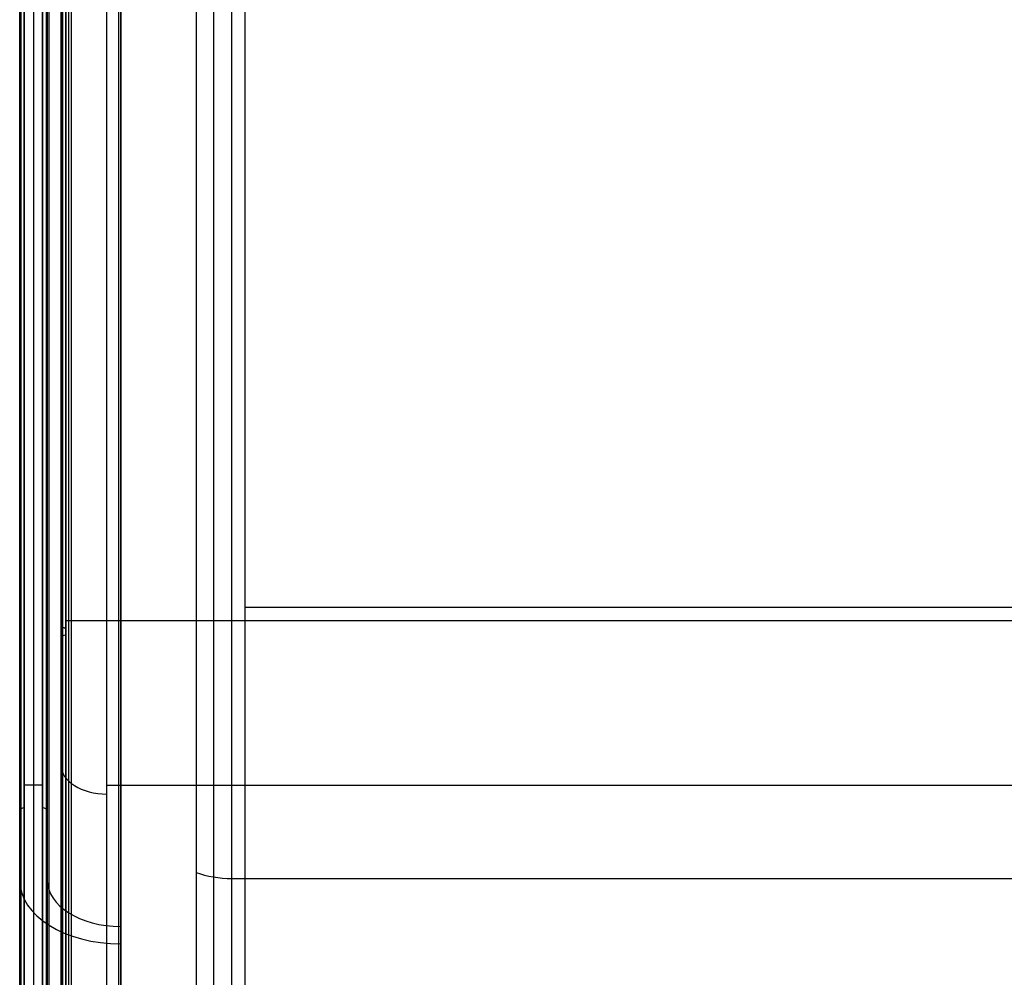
# Model space of a CAD drawing. Header units: millimetres. Extents: x -332 to 332, y -5 to 968.
# Tile 1 of 256: x -332 to -118, y 551 to 759. Entities that reach past the tile are written whole.
import ezdxf

# ---------------------------------------------------------------- set-up
doc = ezdxf.new("R2010")
doc.units = ezdxf.units.MM
doc.header["$MEASUREMENT"] = 0
for name, color, linetype in [('IGES level 28', 31, 'Continuous'), ('IGES level 30', 9, 'Continuous'), ('IGES level 31', 9, 'Continuous')]:
    doc.layers.add(name, color=color, linetype=linetype)

msp = doc.modelspace()

# ---------------------------------------------------------------- linework, layer by layer
at = {"layer": 'IGES level 28', "extrusion": (0, 0.777146, 0.62932)}
for centre, radius, start, end in [((331, 700.04, 1322.15), 1, 270, 360), ((327, 700.04, 1322.15), 1, 180, 270), ((285.85, 743.04, 1350.16), 15, 59.0362, 90), ((310, 724.04, 1322.14), 22, 0, 90), ((310, 724.04, 1322.15), 16, 0, 90)]:
    msp.add_arc(centre, radius, start, end, dxfattribs=at)
at = {"layer": 'IGES level 28'}
for points in [[(-293.56, 874.97, 1681.2), (-293.56, 573.57, 1437.13), (-293.56, 272.17, 1193.06)], [(-289.85, 873.96, 1682.44), (-289.85, 572.57, 1438.37), (-289.85, 271.17, 1194.3)], [(-285.85, 270.82, 1194.73), (-285.85, 572.22, 1438.79), (-285.85, 873.62, 1682.86)], [(-285.85, 270.82, 1194.73), (-285.85, 572.22, 1438.79), (-285.85, 873.62, 1682.86)], [(-331, 337.71, 1162.68), (-331, 592.61, 1369.09), (-331, 847.52, 1575.51)], [(-331, 847.52, 1575.51), (-331, 592.61, 1369.09), (-331, 337.71, 1162.68)], [(-329, 847.52, 1575.51), (-329, 592.61, 1369.09), (-329, 337.71, 1162.68)], [(-327, 337.71, 1162.68), (-327, 592.61, 1369.09), (-327, 847.52, 1575.51)], [(-327, 337.71, 1162.68), (-327, 592.61, 1369.09), (-327, 847.52, 1575.51)], [(-332, 330.49, 1168.41), (-332, 586.95, 1376.09), (-332, 843.41, 1583.76)], [(-332, 330.49, 1168.41), (-332, 586.95, 1376.09), (-332, 843.41, 1583.76)], [(-331.71, 330.94, 1167.86), (-331.71, 587.4, 1375.54), (-331.71, 843.85, 1583.21)], [(-331, 844.04, 1582.99), (-331, 587.58, 1375.31), (-331, 331.12, 1167.63)], [(-331, 844.04, 1582.99), (-331, 587.58, 1375.31), (-331, 331.12, 1167.63)], [(-327, 331.12, 1167.63), (-327, 587.58, 1375.31), (-327, 844.04, 1582.99)], [(-327, 844.04, 1582.99), (-327, 587.58, 1375.31), (-327, 331.12, 1167.63)], [(-326.23, 843.81, 1583.27), (-326.23, 587.35, 1375.59), (-326.23, 330.89, 1167.92)], [(-326, 843.41, 1583.76), (-326, 586.95, 1376.09), (-326, 330.49, 1168.41)], [(-326, 330.49, 1168.41), (-326, 586.95, 1376.09), (-326, 843.41, 1583.76)], [(-332, 835.3, 1608.08), (-332, 571.85, 1394.74), (-332, 308.39, 1181.4)], [(-332, 308.39, 1181.4), (-332, 571.85, 1394.74), (-332, 835.3, 1608.08)], [(-326, 835.3, 1608.08), (-326, 571.85, 1394.74), (-326, 308.39, 1181.4)], [(-326, 308.39, 1181.4), (-326, 571.85, 1394.74), (-326, 835.3, 1608.08)], [(-310, 293.47, 1189.9), (-310, 561.78, 1407.17), (-310, 830.09, 1624.45)], [(-310, 830.09, 1624.45), (-310, 561.78, 1407.17), (-310, 293.47, 1189.9)], [(-321.31, 301.27, 1190.19), (-321.31, 564.73, 1403.53), (-321.31, 828.18, 1616.87)], [(-325.56, 298.6, 1193.49), (-325.56, 562.06, 1406.83), (-325.56, 825.51, 1620.17)], [(-310, 826.63, 1629.37), (-310, 558, 1411.83), (-310, 289.36, 1194.3)], [(-331, 613.95, 1386.37), (-331, 607.59, 1386.37), (-331, 601.24, 1386.37)], [(-327, 613.95, 1386.37), (-327, 607.59, 1386.37), (-327, 601.24, 1386.37)], [(-332, 596.33, 1383.68), (-332, 581.23, 1386.89), (-332, 566.12, 1390.11)], [(-326, 596.33, 1383.68), (-326, 581.23, 1386.89), (-326, 566.12, 1390.11)], [(-331, 592.61, 1369.09), (-329, 592.61, 1369.09), (-327, 592.61, 1369.09)], [(-310, 592.55, 1432.09), (0, 592.55, 1432.09), (310, 592.55, 1432.09)], [(-332, 581.1, 1402.24), (-332, 577.14, 1383.58), (-332, 573.18, 1364.93)], [(-326, 581.1, 1402.24), (-326, 577.14, 1383.58), (-326, 573.18, 1364.93)], [(-331, 577.85, 1357.14), (-331, 577.85, 1362.29), (-331, 577.85, 1367.43)], [(-327, 577.85, 1357.14), (-327, 577.85, 1362.29), (-327, 577.85, 1367.43)], [(-285.85, 572.22, 1438.79), (0, 572.22, 1438.79), (285.85, 572.22, 1438.79)]]:
    msp.add_open_spline(points, degree=2, dxfattribs=at)
at = {"layer": 'IGES level 30'}
for points, knots in [([(-310.5, 932.44, 1610.65), (-310.5, 930.34, 1608.95), (-310.5, 928.24, 1607.25), (-310.5, 727.24, 1444.48), (-310.5, 528.34, 1283.41), (-310.5, 329.44, 1122.35)], [0.0229606, 0.0229606, 0.0229606, 0.0229606, 0.0310732, 0.0310732, 0.798884, 0.798884, 0.798884, 0.798884]), ([(-322.94, 321, 1132.77), (-322.94, 519.9, 1293.84), (-322.94, 718.8, 1454.9), (-322.94, 921.87, 1619.35), (-322.94, 926.05, 1622.73), (-322.94, 930.24, 1626.12)], [2.7839492, 2.7839492, 2.7839492, 2.7839492, 3.55176, 3.55176, 3.5678872, 3.5678872, 3.5678872, 3.5678872]), ([(-322.94, 321, 1132.77), (-322.94, 519.9, 1293.84), (-322.94, 718.8, 1454.9), (-322.94, 921.87, 1619.35), (-322.94, 926.05, 1622.73), (-322.94, 930.23, 1626.12)], [0.9611531, 0.9611531, 0.9611531, 0.9611531, 1.7289639, 1.7289639, 1.7450911, 1.7450911, 1.7450911, 1.7450911]), ([(-321.94, 929.54, 1626.99), (-321.94, 928.36, 1626.03), (-321.94, 927.17, 1625.07), (-321.94, 923.62, 1622.19), (-321.94, 921.25, 1620.28), (-321.94, 914.15, 1614.53), (-321.94, 909.42, 1610.69), (-321.94, 885.74, 1591.52), (-321.94, 866.8, 1576.18), (-321.94, 772.1, 1499.5), (-321.94, 696.34, 1438.15), (-321.94, 520.49, 1295.75), (-321.94, 420.39, 1214.69), (-321.94, 320.3, 1133.63)], [1, 1, 1, 1, 1.0045695, 1.0045695, 1.0137086, 1.0137086, 1.0319867, 1.0319867, 1.1050993, 1.1050993, 1.3975494, 1.3975494, 1.7839492, 1.7839492, 1.7839492, 1.7839492])]:
    msp.add_open_spline(points, degree=3, knots=knots, dxfattribs=at)
for points, weights, degree in [([(-322.69, 929.75, 1626.73), (-322.69, 726.67, 1462.28), (-322.69, 523.59, 1297.82), (-322.69, 320.51, 1133.37)], [0.833439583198, 0.833439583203, 0.833439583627, 0.833439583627], 3), ([(-322.94, 627.44, 1380.93), (-323.06, 626.75, 1381.79), (-321.94, 626.75, 1381.79)], [1, 0.666879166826, 1], 2)]:
    msp.add_rational_spline(points, weights, degree=degree, dxfattribs=at)
for points, degree in [([(-283, 929.58, 1601.29), (-283, 730.68, 1440.22), (-283, 531.78, 1279.16), (-283, 332.88, 1118.09)], 3), ([(-283, 929.58, 1601.29), (-283, 631.23, 1359.69), (-283, 332.88, 1118.09)], 2), ([(-283, 631.23, 1359.69), (0, 631.23, 1359.69), (283, 631.23, 1359.69)], 2)]:
    msp.add_open_spline(points, degree=degree, dxfattribs=at)
at = {"layer": 'IGES level 31', "extrusion": (0, 0.777146, 0.62932)}
for centre, radius, start, end in [((322, 680.43, 1354.63), 1, 270, 0), ((313, 729.43, 1358.74), 10, 360, 90)]:
    msp.add_arc(centre, radius, start, end, dxfattribs=at)
at = {"layer": 'IGES level 31'}
for points in [[(-322, 936.43, 1632.56), (-322, 628.36, 1383.1), (-322, 320.3, 1133.63)], [(-323, 319.67, 1134.41), (-323, 624.54, 1381.29), (-323, 929.41, 1628.17)], [(-323, 319.67, 1134.41), (-323, 624.54, 1381.29), (-323, 929.41, 1628.17)], [(-322.77, 929.81, 1627.68), (-322.77, 624.94, 1380.8), (-322.77, 320.07, 1133.92)], [(-322, 930.04, 1627.39), (-322, 625.17, 1380.51), (-322, 320.3, 1133.63)], [(-323, 922.27, 1650.04), (-323, 599.52, 1388.69), (-323, 276.78, 1127.33)], [(-323, 904.96, 1671.42), (-323, 596.9, 1421.96), (-323, 288.83, 1172.49)], [(-323, 904.96, 1671.42), (-323, 596.9, 1421.96), (-323, 288.83, 1172.49)], [(-320.73, 284.84, 1177.42), (-320.73, 592.9, 1426.89), (-320.73, 900.97, 1676.35)], [(-313, 282.54, 1180.26), (-313, 590.6, 1429.73), (-313, 898.67, 1679.19)], [(-313, 282.54, 1180.26), (-313, 590.6, 1429.73), (-313, 898.67, 1679.19)], [(-322, 628.36, 1383.1), (0, 628.36, 1383.1), (322, 628.36, 1383.1)], [(-323, 576.75, 1405.64), (-323, 592.17, 1386.6), (-323, 607.59, 1367.56)], [(-313, 592.55, 1431.3), (0, 592.55, 1431.3), (313, 592.55, 1431.3)]]:
    msp.add_open_spline(points, degree=2, dxfattribs=at)

doc.saveas('drawing.dxf')
